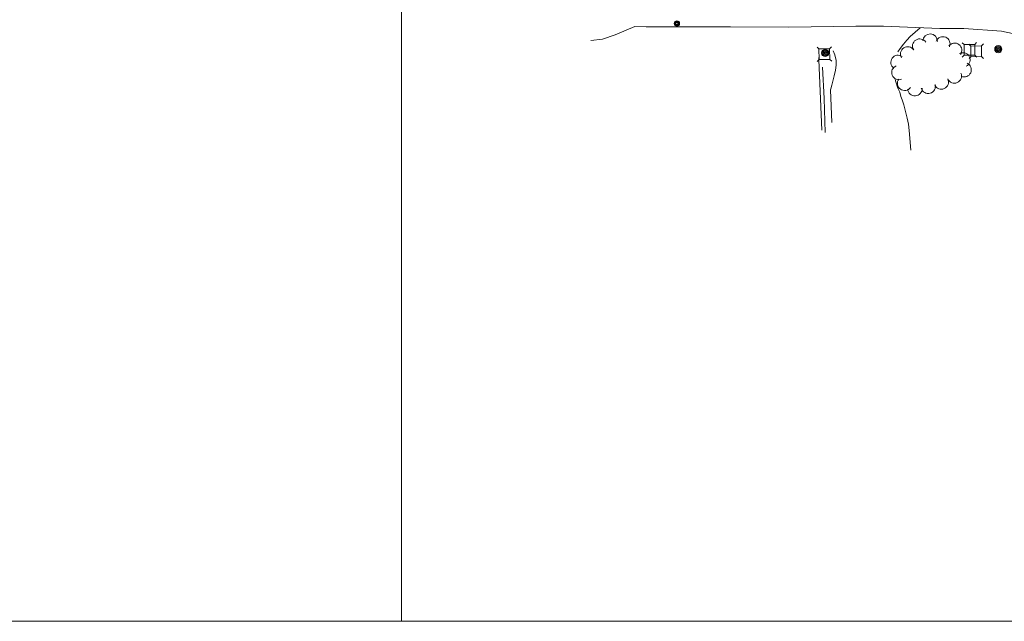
# Model space of a CAD drawing. Header units: feet. Extents: x 188135 to 190500, y 252500 to 254500.
# Tile 3 of 10: x 189286 to 189839, y 252500 to 252838. Entities that reach past the tile are written whole.
import ezdxf

# ---------------------------------------------------------------- set-up
doc = ezdxf.new("R2010")
doc.units = ezdxf.units.FT
doc.header["$MEASUREMENT"] = 0
doc.linetypes.add('DGN Style 3', pattern=[57.1728, 40.837714, -16.335086])
doc.linetypes.add('DGN Style 4', pattern=[65.38118, 32.670171, -16.335086, 0.040838, -16.335086])
for name, color, linetype, lineweight in [('E_DRN_Grate', 151, 'Continuous', 0), ('E_DWY', 73, 'DGN Style 3', 0), ('E_LAND_Vegetation', 21, 'Continuous', 0), ('E_MAP_GridLines', 251, 'Continuous', 0), ('E_MISCPROP', 40, 'Continuous', 0), ('E_MISCPROP_Railing', 40, 'Continuous', 0), ('E_RDWY', 40, 'Continuous', 13), ('E_UTL_AboveGroundPipe', 40, 'DGN Style 4', 0)]:
    doc.layers.add(name, color=color, linetype=linetype, lineweight=lineweight)

# ---------------------------------------------------------------- blocks, each defined once
blk = doc.blocks.new('MHO_3')
at = {"layer": 'E_DRN_Grate', "color": 20, "linetype": 'Continuous', "lineweight": 0}
for centre, radius in [((0.06, 0.01), 1.5), ((0.07, 0.01), 1.22), ((0.06, 0), 0.968), ((0.03, -0.01), 0.605)]:
    blk.add_circle(centre, radius, dxfattribs=at)
blk = doc.blocks.new('POLE_11')
at = {"layer": 'E_MISCPROP', "color": 20, "linetype": 'Continuous', "lineweight": 0}
for centre, radius in [((-0.01, 0.02), 2.02), ((-0.01, 0.03), 1.52), ((0, -0.01), 1.01), ((0, 0), 0.502)]:
    blk.add_circle(centre, radius, dxfattribs=at)
blk = doc.blocks.new('PED')
at = {"layer": 'E_UTL_AboveGroundPipe', "color": 101, "linetype": 'Continuous', "lineweight": 13}
for p, q in [((-3.12, 2.9), (-4.18, 3.96)), ((2.88, 2.9), (3.94, 3.96)), ((-4.18, -4.16), (-3.12, -3.1)), ((3.94, -4.16), (2.89, -3.1))]:
    blk.add_line(p, q, dxfattribs=at)
at = {"layer": 'E_UTL_AboveGroundPipe', "color": 101, "linetype": 'Continuous', "lineweight": 13, "flags": 128}
blk.add_lwpolyline([(-3.12, -3.1), (2.89, -3.1), (2.88, 2.9), (-3.12, 2.9)], close=True, dxfattribs=at)
blk = doc.blocks.new('POLE_12')
at = {"layer": 'E_MISCPROP', "color": 20, "linetype": 'Continuous', "lineweight": 0}
for centre, radius in [((-0.01, 0.02), 2.02), ((-0.01, 0.03), 1.52), ((0, -0.01), 1.01), ((0, 0), 0.502)]:
    blk.add_circle(centre, radius, dxfattribs=at)

msp = doc.modelspace()

# ---------------------------------------------------------------- linework, layer by layer
at = {"layer": 'E_DWY', "color": 51, "linetype": 'DGN Style 3', "lineweight": 0, "flags": 128}
for points in [[(189786.3, 252764.62), (189785.28, 252775.61), (189784.84, 252779.15), (189784.19, 252782.6), (189783.24, 252786.35), (189782.23, 252790.08), (189781.33, 252792.86), (189780.66, 252794.71), (189779.97, 252797.26), (189778.98, 252799.49), (189777.75, 252803), (189776.06, 252809.68), (189776.37, 252812.9), (189777.9, 252817.85), (189778.93, 252819.79), (189780.22, 252821.79), (189782.05, 252824.15), (189783.99, 252826.31), (189785.92, 252828.38), (189791.51, 252833.38)], [(189736.3, 252775.92), (189734.53, 252815.36), (189734.65, 252817.31), (189734.84, 252819.78), (189735.05, 252821.66), (189735.33, 252823.29), (189735.86, 252824.26), (189737.75, 252824.85), (189739.06, 252824.17), (189740.75, 252822.64), (189742.27, 252820.89), (189743.61, 252818.08), (189744.22, 252815.06), (189744.25, 252812.33), (189743.84, 252809.56), (189743.17, 252806.43), (189742.44, 252803.44), (189741.79, 252801.06), (189741.25, 252799.06), (189741.11, 252798.59), (189742.01, 252774.56)]]:
    msp.add_lwpolyline(points, dxfattribs=at)
at = {"layer": 'E_LAND_Vegetation', "color": 93, "linetype": 'Continuous', "lineweight": 0}
for centre, start, end in [((189797.08, 252825.85), 357.5051, 177.4898), ((189804.23, 252824.29), 337.2212, 157.2059), ((189784.43, 252818.69), 33.1132, 213.0979), ((189791.2, 252823.1), 33.1132, 213.0979), ((189810.82, 252820.72), 323.0595, 143.0442), ((189779.03, 252813.94), 54.1016, 234.0863), ((189815.49, 252815.35), 298.2509, 118.2356), ((189779.53, 252808.23), 111.4054, 291.3901), ((189816.17, 252809.76), 245.9338, 65.9185), ((189810.7, 252806.25), 204.0885, 24.0732), ((189782.75, 252802.17), 143.7769, 323.7615), ((189795.97, 252800.48), 195.7901, 15.7748), ((189803.32, 252802.89), 204.9898, 24.9745), ((189788.5, 252799.15), 183.6774, 3.662)]:
    msp.add_arc(centre, 4.04, start, end, dxfattribs=at)
at = {"layer": 'E_MAP_GridLines', "color": 161, "linetype": 'Continuous', "lineweight": 0}
for p, q in [((189500, 252500), (189500, 254500)), ((188500, 252500), (190500, 252500))]:
    msp.add_line(p, q, dxfattribs=at)
at = {"layer": 'E_MISCPROP_Railing', "color": 40, "linetype": 'Continuous', "lineweight": 13, "flags": 128}
msp.add_lwpolyline([(189738.06, 252774.63), (189737.47, 252793.58), (189736.59, 252811.18)], dxfattribs=at)
at = {"layer": 'E_RDWY', "color": 21, "linetype": 'Continuous', "lineweight": 13, "flags": 128}
msp.add_lwpolyline([(189606.52, 252826.16), (189612.97, 252827.01), (189620.06, 252829.44), (189631.19, 252834.05), (189637.49, 252833.92), (189655.34, 252833.98), (189684.94, 252833.8), (189717.73, 252833.76), (189755.31, 252834.18), (189770.83, 252834.33), (189802.46, 252832.88), (189815.95, 252833.01), (189837.22, 252831.39), (189853.01, 252828.04)], dxfattribs=at)

# ---------------------------------------------------------------- block references
at = {"layer": 'E_DRN_Grate', "color": 20, "linetype": 'Continuous', "lineweight": 0, "xscale": 1.000000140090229, "yscale": 1.000000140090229, "zscale": 1.000000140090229, "rotation": 358.5577684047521}
msp.add_blockref('MHO_3', (189654.76, 252835.77), dxfattribs=at)
at = {"layer": 'E_MISCPROP', "color": 20, "linetype": 'Continuous', "lineweight": 0}
for name, p, xscale, yscale, zscale, rotation in [('POLE_12', (189835.37, 252821.32), 1.000000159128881, 1.000000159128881, 1.000000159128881, 0.6312726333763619), ('POLE_11', (189738.13, 252819.21), 1.000000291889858, 1.000000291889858, 1.000000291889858, 81.1736519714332)]:
    msp.add_blockref(name, p, dxfattribs=dict(at, xscale=xscale, yscale=yscale, zscale=zscale, rotation=rotation))
at = {"layer": 'E_UTL_AboveGroundPipe', "color": 101, "linetype": 'Continuous', "lineweight": 13, "xscale": 1.000000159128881, "yscale": 1.000000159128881, "zscale": 1.000000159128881, "rotation": 0.6312726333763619}
for p in [(189737.77, 252818.65), (189819.27, 252821.06), (189823.07, 252820.26)]:
    msp.add_blockref('PED', p, dxfattribs=at)

doc.saveas('drawing.dxf')
